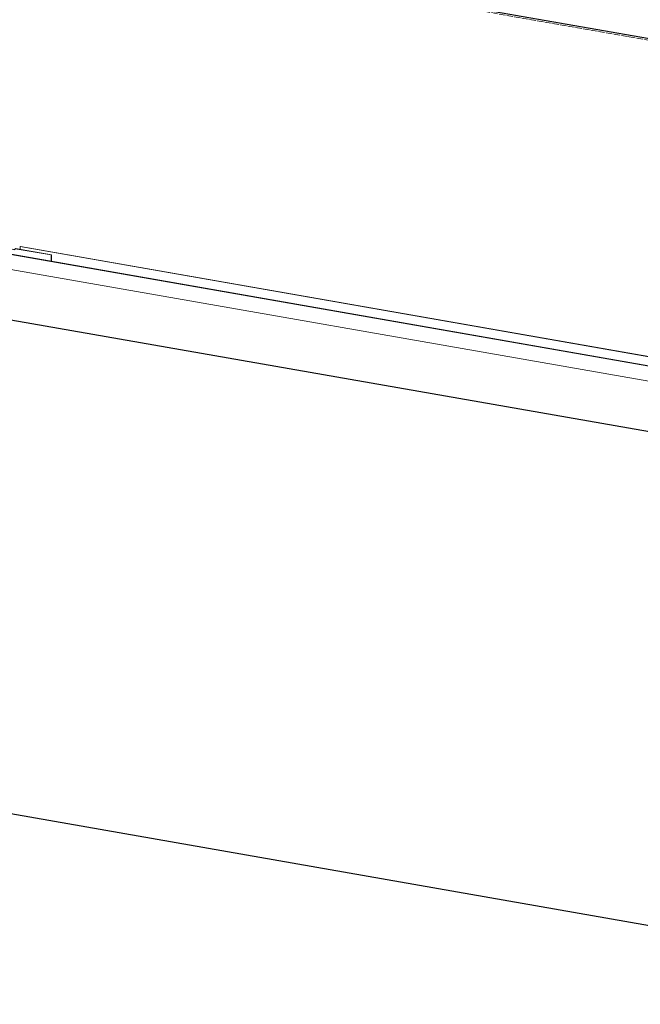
# Model space of a CAD drawing. Header units: millimetres. Extents: x 5617 to 109543, y 7718 to 202726.
# Tile 81 of 84: x 89907 to 91910, y 178748 to 181929. Entities that reach past the tile are written whole.
import ezdxf

# ---------------------------------------------------------------- set-up
doc = ezdxf.new("R2010")
doc.units = ezdxf.units.MM
doc.linetypes.add('Линия сетки', pattern=[25, 20, -2.5, 0, -2.5])
for name, color, linetype, lineweight in [('Кабельные лотки', 7, 'Continuous', 18), ('Соединительные детали кабельных лотков', 7, 'Continuous', 18), ('Уровни', 7, 'Continuous', 9)]:
    doc.layers.add(name, color=color, linetype=linetype, lineweight=lineweight)

# ---------------------------------------------------------------- blocks, each defined once
blk = doc.blocks.new('OSTEC_U - ЛН_ ЛП - ПШСМ - OSTEC_U - ЛН_ ЛП - ПШСМ-V126-МКСС_К4_L16')
at = {"layer": 'Соединительные детали кабельных лотков'}
for p, q in [((104418, 181188), (104426.6, 181186.5)), ((104427.9, 181189.5), (104426.4, 181185.9)), ((104427.9, 181189.5), (104429.1, 181189.9)), ((104544.1, 181169.1), (104427.9, 181189.5)), ((104429.1, 181189.9), (104545.2, 181169.5)), ((104413.5, 181187.6), (104412.4, 181187.1)), ((104426.4, 181185.9), (104416.9, 181187.5)), ((104544.1, 181169.1), (104545.2, 181169.5)), ((104544.1, 181148.8), (104544.1, 181169.1)), ((104545.2, 181169.5), (104545.2, 181148.6))]:
    blk.add_line(p, q, dxfattribs=at)
for points in [[(104413.5, 181187.6, 0), (104415.3, 181188, 0), (104418, 181188, 0)], [(104416.9, 181187.5, 0), (104414.2, 181187.6, 0), (104411.7, 181186.8, 0), (104409.5, 181185.3, 0), (104407.9, 181183.1, 0), (104406.9, 181180.4, 0), (104406.5, 181177.3, 0), (104406.9, 181174.1, 0), (104407.2, 181172.8, 0)]]:
    blk.add_polyline3d(points, dxfattribs=at)

msp = doc.modelspace()

# ---------------------------------------------------------------- linework, layer by layer
at = {"layer": 'Defpoints'}
for p, q in [((109203.9, 178841.2), (86928.3, 182745.6)), ((106938.3, 177968.4), (84662.7, 181872.9)), ((109203.9, 175975.7), (86928.3, 179880.2))]:
    msp.add_line(p, q, dxfattribs=at)
at = {"layer": 'Кабельные лотки'}
for p, q in [((89908.1, 181196.1), (89909.6, 181196.7)), ((89908.1, 181187.9), (89908.1, 181196.1)), ((94733, 180350.4), (89908.1, 181196.1)), ((94734.5, 180351), (89909.6, 181196.7)), ((94678.5, 180329.4), (89853.6, 181175.1)), ((94680, 180330), (89855.1, 181175.7)), ((94678.5, 180281.1), (89853.6, 181126.8))]:
    msp.add_line(p, q, dxfattribs=at)
at = {"layer": 'Уровни', "linetype": 'Линия сетки', "lineweight": 18}
msp.add_line((108335.1, 178988.8), (86928.3, 182741), dxfattribs=at)

# ---------------------------------------------------------------- block references
at = {"layer": 'Соединительные детали кабельных лотков'}
msp.add_blockref('OSTEC_U - ЛН_ ЛП - ПШСМ - OSTEC_U - ЛН_ ЛП - ПШСМ-V126-МКСС_К4_L16', (-14535.8, 0), dxfattribs=at)

doc.saveas('drawing.dxf')
